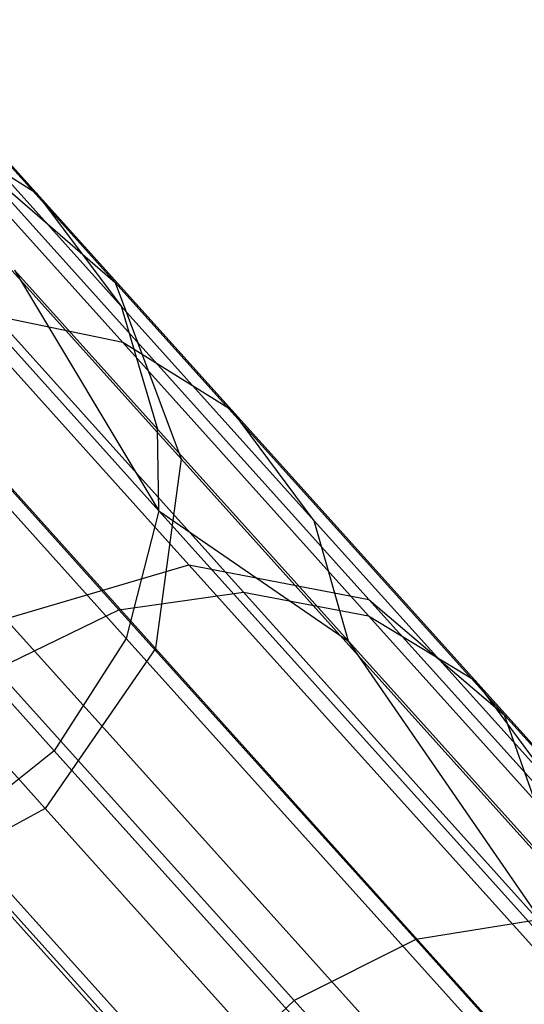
# Model space of a CAD drawing. Extents: x 0.3 to 7.1, y -3.38 to 3.38.
# Tile 177 of 256: x 1.62 to 1.75, y 2.25 to 2.49. Entities that reach past the tile are written whole.
import ezdxf

# ---------------------------------------------------------------- set-up
doc = ezdxf.new("R2010")
doc.units = 0
doc.header["$LTSCALE"] = 2.54
doc.layers.get('0').update_dxf_attribs({"linetype": 'CONTINUOUS'})

# ---------------------------------------------------------------- blocks, each defined once
blk = doc.blocks.new('SINGLES_B_BB_STL')
at = {"color": 0}
for p, q in [((1.58951, 2.48818, 16.55685), (1.64765, 2.42361, 16.15306)), ((1.58951, 2.48818, 16.55685), (1.64765, 2.42361, 16.15306)), ((1.64765, 2.42361, 12.10821), (1.58951, 2.48818, 11.70442)), ((1.64765, 2.42361, 12.10821), (1.58951, 2.48818, 11.70442)), ((1.59228, 2.48552, 39.63904), (1.62829, 2.44553, 39.85996)), ((1.59228, 2.48552, 39.63904), (1.62829, 2.44553, 39.85996)), ((1.56732, 2.46358, 16.12883), (1.66576, 2.35424, 15.72978)), ((1.56732, 2.46358, 16.12883), (1.66576, 2.35424, 15.72978)), ((1.66576, 2.35424, 12.53148), (1.56732, 2.46358, 12.13244)), ((1.66576, 2.35424, 12.53148), (1.56732, 2.46358, 12.13244)), ((1.60083, 2.46286, 39.86895), (1.62829, 2.44553, 39.85996)), ((1.64946, 2.40885, 40.08749), (1.60083, 2.46286, 39.86895)), ((1.60083, 2.46286, 39.86895), (1.62829, 2.44553, 39.85996)), ((1.64946, 2.40885, 40.08749), (1.60083, 2.46286, 39.86895)), ((1.61355, 2.45727, 39.63196), (1.64909, 2.41779, 39.85003)), ((1.61355, 2.45727, 39.63196), (1.64909, 2.41779, 39.85003)), ((1.61283, 2.45366, 16.13981), (1.70999, 2.34575, 15.74599)), ((1.61283, 2.45366, 16.13981), (1.70999, 2.34575, 15.74599)), ((1.61283, 2.45366, 16.13981), (1.64765, 2.42361, 16.15306)), ((1.61283, 2.45366, 16.13981), (1.64765, 2.42361, 16.15306)), ((1.61283, 2.45366, 12.12146), (1.64765, 2.42361, 12.10821)), ((1.70999, 2.34575, 12.51528), (1.61283, 2.45366, 12.12146)), ((1.70999, 2.34575, 12.51528), (1.61283, 2.45366, 12.12146)), ((1.61283, 2.45366, 12.12146), (1.64765, 2.42361, 12.10821)), ((1.60655, 2.4439, 16.56315), (1.6638, 2.38031, 16.16554)), ((1.60655, 2.4439, 16.56315), (1.6638, 2.38031, 16.16554)), ((1.6638, 2.38031, 12.09573), (1.60655, 2.4439, 11.69812)), ((1.6638, 2.38031, 12.09573), (1.60655, 2.4439, 11.69812)), ((1.62829, 2.44553, 39.85996), (1.64909, 2.41779, 39.85003)), ((1.67636, 2.39214, 40.07597), (1.62829, 2.44553, 39.85996)), ((1.62829, 2.44553, 39.85996), (1.64909, 2.41779, 39.85003)), ((1.67636, 2.39214, 40.07597), (1.62829, 2.44553, 39.85996)), ((1.65834, 2.36752, 39.83751), (1.60023, 2.43206, 39.40501)), ((1.65834, 2.36752, 39.83751), (1.60023, 2.43206, 39.40501)), ((1.62284, 2.42667, 39.62614), (1.65801, 2.38761, 39.84186)), ((1.62284, 2.42667, 39.62614), (1.65834, 2.36752, 39.83751)), ((1.62284, 2.42667, 39.62614), (1.65834, 2.36752, 39.83751)), ((1.62284, 2.42667, 39.62614), (1.65801, 2.38761, 39.84186)), ((1.64765, 2.42361, 16.15306), (1.74326, 2.31742, 15.76553)), ((1.64765, 2.42361, 16.15306), (1.74326, 2.31742, 15.76553)), ((1.64765, 2.42361, 16.15306), (1.6638, 2.38031, 16.16554)), ((1.64765, 2.42361, 16.15306), (1.6638, 2.38031, 16.16554)), ((1.64765, 2.42361, 12.10821), (1.6638, 2.38031, 12.09573)), ((1.74326, 2.31742, 12.49574), (1.64765, 2.42361, 12.10821)), ((1.74326, 2.31742, 12.49574), (1.64765, 2.42361, 12.10821)), ((1.64765, 2.42361, 12.10821), (1.6638, 2.38031, 12.09573)), ((1.64909, 2.41779, 39.85003), (1.65801, 2.38761, 39.84186)), ((1.69654, 2.36509, 40.06325), (1.64909, 2.41779, 39.85003)), ((1.64909, 2.41779, 39.85003), (1.65801, 2.38761, 39.84186)), ((1.69654, 2.36509, 40.06325), (1.64909, 2.41779, 39.85003)), ((1.67915, 2.34755, 40.31118), (1.61811, 2.41533, 40.09725)), ((1.64946, 2.40885, 40.08749), (1.61811, 2.41533, 40.09725)), ((1.67915, 2.34755, 40.31118), (1.61811, 2.41533, 40.09725)), ((1.64946, 2.40885, 40.08749), (1.61811, 2.41533, 40.09725)), ((1.64854, 2.3432, 40.31938), (1.5871, 2.41145, 40.10402)), ((1.64854, 2.3432, 40.31938), (1.5871, 2.41145, 40.10402)), ((1.7099, 2.34172, 40.29934), (1.64946, 2.40885, 40.08749)), ((1.67636, 2.39214, 40.07597), (1.64946, 2.40885, 40.08749)), ((1.7099, 2.34172, 40.29934), (1.64946, 2.40885, 40.08749)), ((1.67636, 2.39214, 40.07597), (1.64946, 2.40885, 40.08749)), ((1.65034, 2.33617, 39.83235), (1.59263, 2.40027, 39.40284)), ((1.65034, 2.33617, 39.83235), (1.59263, 2.40027, 39.40284)), ((1.60095, 2.39657, 16.56762), (1.65757, 2.33369, 16.17439)), ((1.60095, 2.39657, 16.56762), (1.65757, 2.33369, 16.17439)), ((1.65757, 2.33369, 12.08688), (1.60095, 2.39657, 11.69365)), ((1.65757, 2.33369, 12.08688), (1.60095, 2.39657, 11.69365)), ((1.7361, 2.32579, 40.28537), (1.67636, 2.39214, 40.07597)), ((1.69654, 2.36509, 40.06325), (1.67636, 2.39214, 40.07597)), ((1.7361, 2.32579, 40.28537), (1.67636, 2.39214, 40.07597)), ((1.69654, 2.36509, 40.06325), (1.67636, 2.39214, 40.07597)), ((1.70494, 2.33548, 40.05279), (1.65801, 2.38761, 39.84186)), ((1.65834, 2.36752, 39.83751), (1.65801, 2.38761, 39.84186)), ((1.70494, 2.33548, 40.05279), (1.65801, 2.38761, 39.84186)), ((1.65834, 2.36752, 39.83751), (1.65801, 2.38761, 39.84186)), ((1.6638, 2.38031, 16.16554), (1.65757, 2.33369, 16.17439)), ((1.6638, 2.38031, 16.16554), (1.65757, 2.33369, 16.17439)), ((1.6638, 2.38031, 12.09573), (1.65757, 2.33369, 12.08688)), ((1.6638, 2.38031, 12.09573), (1.65757, 2.33369, 12.08688)), ((1.6638, 2.38031, 16.16554), (1.75794, 2.27575, 15.78394)), ((1.6638, 2.38031, 16.16554), (1.75794, 2.27575, 15.78394)), ((1.75794, 2.27575, 12.47733), (1.6638, 2.38031, 12.09573)), ((1.75794, 2.27575, 12.47733), (1.6638, 2.38031, 12.09573)), ((1.6326, 2.30859, 39.82986), (1.57509, 2.37246, 39.4018)), ((1.6326, 2.30859, 39.82986), (1.57509, 2.37246, 39.4018)), ((1.65834, 2.36752, 39.83751), (1.65034, 2.33617, 39.83235)), ((1.65834, 2.36752, 39.83751), (1.65034, 2.33617, 39.83235)), ((1.65834, 2.36752, 39.83751), (1.763, 2.25128, 40.25049)), ((1.65834, 2.36752, 39.83751), (1.763, 2.25128, 40.25049)), ((1.65834, 2.36752, 39.83751), (1.70494, 2.33548, 40.05279)), ((1.65834, 2.36752, 39.83751), (1.70494, 2.33548, 40.05279)), ((1.75552, 2.29959, 40.26994), (1.69654, 2.36509, 40.06325)), ((1.70494, 2.33548, 40.05279), (1.69654, 2.36509, 40.06325)), ((1.75552, 2.29959, 40.26994), (1.69654, 2.36509, 40.06325)), ((1.70494, 2.33548, 40.05279), (1.69654, 2.36509, 40.06325)), ((1.63039, 2.29442, 16.17758), (1.574, 2.35705, 16.56923)), ((1.63039, 2.29442, 16.17758), (1.574, 2.35705, 16.56923)), ((1.574, 2.35705, 11.69203), (1.63039, 2.29442, 12.08369)), ((1.574, 2.35705, 11.69203), (1.63039, 2.29442, 12.08369)), ((1.6207, 2.34095, 15.72064), (1.66576, 2.35424, 15.72978)), ((1.6207, 2.34095, 15.72064), (1.66576, 2.35424, 15.72978)), ((1.6207, 2.34095, 12.54063), (1.66576, 2.35424, 12.53148)), ((1.6207, 2.34095, 12.54063), (1.66576, 2.35424, 12.53148)), ((1.66576, 2.35424, 15.72978), (1.80083, 2.20423, 15.35544)), ((1.66576, 2.35424, 15.72978), (1.80083, 2.20423, 15.35544)), ((1.66576, 2.35424, 15.72978), (1.70999, 2.34575, 15.74599)), ((1.66576, 2.35424, 15.72978), (1.70999, 2.34575, 15.74599)), ((1.66576, 2.35424, 12.53148), (1.70999, 2.34575, 12.51528)), ((1.80083, 2.20423, 12.90583), (1.66576, 2.35424, 12.53148)), ((1.80083, 2.20423, 12.90583), (1.66576, 2.35424, 12.53148)), ((1.66576, 2.35424, 12.53148), (1.70999, 2.34575, 12.51528)), ((1.64854, 2.3432, 40.31938), (1.67915, 2.34755, 40.31118)), ((1.64854, 2.3432, 40.31938), (1.67915, 2.34755, 40.31118)), ((1.67915, 2.34755, 40.31118), (1.7099, 2.34172, 40.29934)), ((1.75163, 2.26705, 40.51691), (1.67915, 2.34755, 40.31118)), ((1.67915, 2.34755, 40.31118), (1.7099, 2.34172, 40.29934)), ((1.75163, 2.26705, 40.51691), (1.67915, 2.34755, 40.31118)), ((1.70999, 2.34575, 15.74599), (1.8433, 2.1977, 15.37654)), ((1.70999, 2.34575, 15.74599), (1.8433, 2.1977, 15.37654)), ((1.70999, 2.34575, 15.74599), (1.74326, 2.31742, 15.76553)), ((1.70999, 2.34575, 15.74599), (1.74326, 2.31742, 15.76553)), ((1.70999, 2.34575, 12.51528), (1.74326, 2.31742, 12.49574)), ((1.8433, 2.1977, 12.88473), (1.70999, 2.34575, 12.51528)), ((1.8433, 2.1977, 12.88473), (1.70999, 2.34575, 12.51528)), ((1.70999, 2.34575, 12.51528), (1.74326, 2.31742, 12.49574)), ((1.61836, 2.32855, 40.32381), (1.64854, 2.3432, 40.31938)), ((1.61836, 2.32855, 40.32381), (1.64854, 2.3432, 40.31938)), ((1.72151, 2.26216, 40.52649), (1.64854, 2.3432, 40.31938)), ((1.72151, 2.26216, 40.52649), (1.64854, 2.3432, 40.31938)), ((1.7099, 2.34172, 40.29934), (1.7361, 2.32579, 40.28537)), ((1.78168, 2.262, 40.50306), (1.7099, 2.34172, 40.29934)), ((1.7099, 2.34172, 40.29934), (1.7361, 2.32579, 40.28537)), ((1.78168, 2.262, 40.50306), (1.7099, 2.34172, 40.29934)), ((1.6207, 2.34095, 15.72064), (1.75677, 2.18983, 15.34353)), ((1.6207, 2.34095, 15.72064), (1.75677, 2.18983, 15.34353)), ((1.75677, 2.18983, 12.91774), (1.6207, 2.34095, 12.54063)), ((1.75677, 2.18983, 12.91774), (1.6207, 2.34095, 12.54063)), ((1.65034, 2.33617, 39.83235), (1.6326, 2.30859, 39.82986)), ((1.65034, 2.33617, 39.83235), (1.6326, 2.30859, 39.82986)), ((1.75428, 2.22073, 40.24247), (1.65034, 2.33617, 39.83235)), ((1.75428, 2.22073, 40.24247), (1.65034, 2.33617, 39.83235)), ((1.76328, 2.27069, 40.25726), (1.70494, 2.33548, 40.05279)), ((1.763, 2.25128, 40.25049), (1.70494, 2.33548, 40.05279)), ((1.76328, 2.27069, 40.25726), (1.70494, 2.33548, 40.05279)), ((1.763, 2.25128, 40.25049), (1.70494, 2.33548, 40.05279)), ((1.65757, 2.33369, 16.17439), (1.63039, 2.29442, 16.17758)), ((1.65757, 2.33369, 16.17439), (1.63039, 2.29442, 16.17758)), ((1.65757, 2.33369, 12.08688), (1.63039, 2.29442, 12.08369)), ((1.65757, 2.33369, 12.08688), (1.63039, 2.29442, 12.08369)), ((1.65757, 2.33369, 16.17439), (1.75068, 2.23028, 15.79699)), ((1.65757, 2.33369, 16.17439), (1.75068, 2.23028, 15.79699)), ((1.75068, 2.23028, 12.46428), (1.65757, 2.33369, 12.08688)), ((1.75068, 2.23028, 12.46428), (1.65757, 2.33369, 12.08688)), ((1.6916, 2.24722, 40.53166), (1.61836, 2.32855, 40.32381)), ((1.6916, 2.24722, 40.53166), (1.61836, 2.32855, 40.32381)), ((1.7361, 2.32579, 40.28537), (1.75552, 2.29959, 40.26994)), ((1.80705, 2.24699, 40.48675), (1.7361, 2.32579, 40.28537)), ((1.7361, 2.32579, 40.28537), (1.75552, 2.29959, 40.26994)), ((1.80705, 2.24699, 40.48675), (1.7361, 2.32579, 40.28537)), ((1.74326, 2.31742, 15.76553), (1.87444, 2.17174, 15.40198)), ((1.74326, 2.31742, 15.76553), (1.87444, 2.17174, 15.40198)), ((1.74326, 2.31742, 15.76553), (1.75794, 2.27575, 15.78394)), ((1.74326, 2.31742, 15.76553), (1.75794, 2.27575, 15.78394)), ((1.74326, 2.31742, 12.49574), (1.75794, 2.27575, 12.47733)), ((1.87444, 2.17174, 12.85928), (1.74326, 2.31742, 12.49574)), ((1.87444, 2.17174, 12.85928), (1.74326, 2.31742, 12.49574)), ((1.74326, 2.31742, 12.49574), (1.75794, 2.27575, 12.47733)), ((1.58513, 2.30892, 15.72064), (1.7212, 2.1578, 15.34353)), ((1.58513, 2.30892, 15.72064), (1.7212, 2.1578, 15.34353)), ((1.7212, 2.1578, 12.91774), (1.58513, 2.30892, 12.54063)), ((1.7212, 2.1578, 12.91774), (1.58513, 2.30892, 12.54063)), ((1.6326, 2.30859, 39.82986), (1.60593, 2.28723, 39.83043)), ((1.6326, 2.30859, 39.82986), (1.60593, 2.28723, 39.83043)), ((1.7362, 2.19353, 40.23862), (1.6326, 2.30859, 39.82986)), ((1.7362, 2.19353, 40.23862), (1.6326, 2.30859, 39.82986)), ((1.66681, 2.22361, 40.5311), (1.59361, 2.30491, 40.32333)), ((1.66681, 2.22361, 40.5311), (1.59361, 2.30491, 40.32333)), ((1.63039, 2.29442, 16.17758), (1.5885, 2.2715, 16.17439)), ((1.63039, 2.29442, 16.17758), (1.5885, 2.2715, 16.17439)), ((1.63039, 2.29442, 12.08369), (1.5885, 2.2715, 12.08688)), ((1.63039, 2.29442, 12.08369), (1.5885, 2.2715, 12.08688)), ((1.72313, 2.19143, 15.8017), (1.63039, 2.29442, 16.17758)), ((1.72313, 2.19143, 15.8017), (1.63039, 2.29442, 16.17758)), ((1.63039, 2.29442, 12.08369), (1.72313, 2.19143, 12.45957)), ((1.63039, 2.29442, 12.08369), (1.72313, 2.19143, 12.45957)), ((1.7096, 2.17209, 40.2395), (1.60593, 2.28723, 39.83043)), ((1.7096, 2.17209, 40.2395), (1.60593, 2.28723, 39.83043)), ((1.75163, 2.26705, 40.51691), (1.72151, 2.26216, 40.52649)), ((1.75163, 2.26705, 40.51691), (1.72151, 2.26216, 40.52649)), ((1.72151, 2.26216, 40.52649), (1.6916, 2.24722, 40.53166)), ((1.72151, 2.26216, 40.52649), (1.6916, 2.24722, 40.53166)), ((1.80555, 2.16883, 40.724), (1.72151, 2.26216, 40.52649)), ((1.80555, 2.16883, 40.724), (1.72151, 2.26216, 40.52649)), ((1.6916, 2.24722, 40.53166), (1.66681, 2.22361, 40.5311)), ((1.6916, 2.24722, 40.53166), (1.66681, 2.22361, 40.5311)), ((1.77594, 2.15355, 40.72988), (1.6916, 2.24722, 40.53166)), ((1.77594, 2.15355, 40.72988), (1.6916, 2.24722, 40.53166))]:
    blk.add_line(p, q, dxfattribs=at)

msp = doc.modelspace()

# ---------------------------------------------------------------- block references
at = {"color": 0}
msp.add_blockref('SINGLES_B_BB_STL', (0, 0), dxfattribs=at)

doc.saveas('drawing.dxf')
